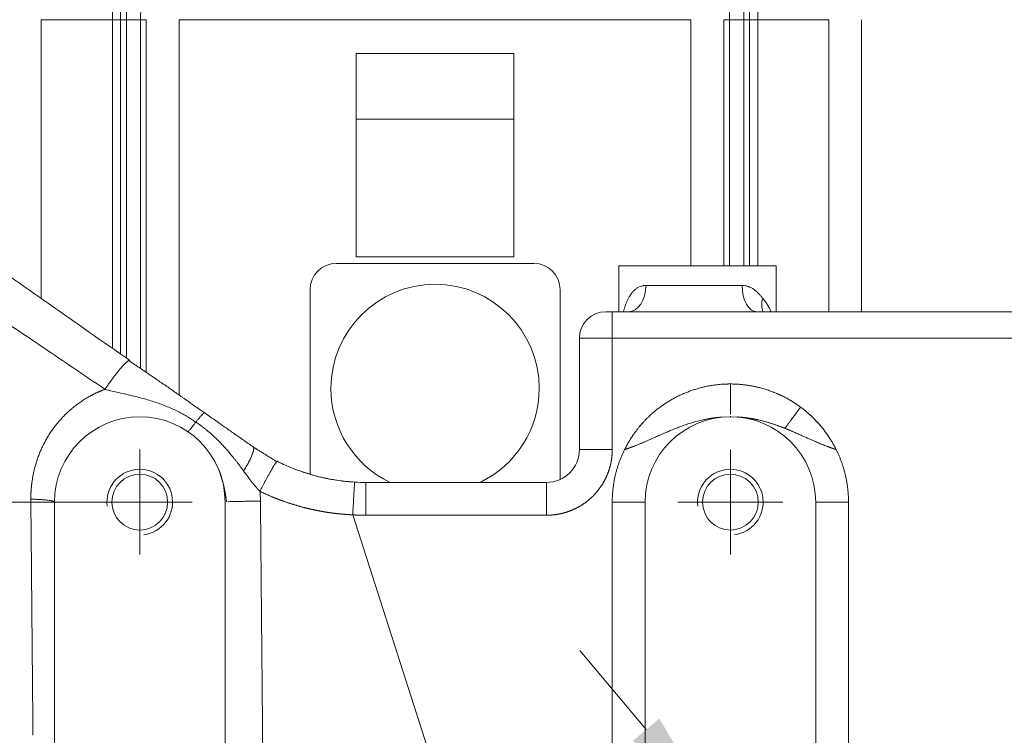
# Model space of a CAD drawing. Header units: millimetres. Extents: x -170 to 6906, y -2212 to 4257.
# Tile 11 of 256: x 778 to 928, y 1505 to 1614. Entities that reach past the tile are written whole.
import ezdxf

# ---------------------------------------------------------------- set-up
doc = ezdxf.new("R2010")
doc.units = ezdxf.units.MM
doc.linetypes.add('CENTER2', pattern=[28.575, 19.05, -3.175, 3.175, -3.175])
for name, color, linetype, lineweight in [('1轮廓实线层', 7, 'Continuous', 18), ('2细线层', 4, 'Continuous', 13), ('3中心线层', 1, 'CENTER2', 13), ('7标注层', 4, 'Continuous', 13)]:
    doc.layers.add(name, color=color, linetype=linetype, lineweight=lineweight)

msp = doc.modelspace()

# ---------------------------------------------------------------- linework, layer by layer
at = {"layer": '1轮廓实线层', "color": 0}
for p, q in [((793.23, 1624.46), (793.16, 1614.46)), ((888.94, 1624.46), (889.01, 1614.46)), ((853.08, 1609.33), (829.08, 1609.33)), ((829.08, 1609.33), (829.08, 1599.33)), ((853.08, 1599.33), (853.08, 1609.33)), ((829.08, 1599.33), (853.08, 1599.33)), ((829.08, 1599.33), (829.08, 1578.33)), ((853.08, 1578.33), (853.08, 1599.33)), ((829.08, 1578.33), (853.08, 1578.33))]:
    msp.add_line(p, q, dxfattribs=at)
at = {"layer": '1轮廓实线层', "color": 7}
for p, q in [((793.16, 1614.46), (793.16, 1563.51)), ((889.01, 1614.46), (889.01, 1576.96)), ((826.03, 1577.33), (856.13, 1577.33)), ((869.08, 1576.96), (869.08, 1569.96)), ((869.08, 1576.96), (893.08, 1576.96)), ((893.08, 1569.96), (893.08, 1576.96)), ((873.18, 1573.96), (887.86, 1573.96)), ((822.03, 1573.33), (822.03, 1545.22)), ((860.13, 1573.33), (860.13, 1544.4)), ((867.08, 1569.96), (868.08, 1569.96)), ((979.4, 1569.96), (868.08, 1569.96)), ((868.08, 1569.96), (979.4, 1569.96)), ((868.08, 1565.96), (868.08, 1569.96)), ((797.08, 1568.81), (797.08, 1560.71)), ((863.08, 1548.96), (863.08, 1565.96)), ((863.08, 1565.96), (868.08, 1565.96)), ((863.08, 1565.96), (863.08, 1548.96)), ((979.4, 1565.96), (868.08, 1565.96)), ((868.08, 1565.96), (868.08, 1548.96)), ((863.08, 1548.96), (868.08, 1548.96)), ((858.08, 1543.96), (830.54, 1543.96)), ((830.54, 1538.96), (830.54, 1543.96)), ((858.08, 1543.96), (830.54, 1543.96)), ((858.08, 1538.96), (858.08, 1543.96)), ((783.08, 1490.96), (783.08, 1540.96)), ((809.08, 1490.96), (809.08, 1540.96)), ((873.08, 1540.96), (868.08, 1540.96)), ((868.08, 1490.96), (868.08, 1540.96)), ((873.08, 1490.96), (873.08, 1540.96)), ((873.08, 1490.96), (873.08, 1540.96)), ((899.08, 1540.96), (904.08, 1540.96)), ((899.08, 1540.96), (899.08, 1490.96)), ((904.08, 1540.96), (904.08, 1490.96)), ((828.53, 1539.02), (841.08, 1499.96)), ((858.08, 1538.96), (830.54, 1538.96))]:
    msp.add_line(p, q, dxfattribs=at)
for centre in [(796.08, 1540.96), (886.08, 1540.96)]:
    msp.add_circle(centre, 4.25, dxfattribs=at)
for centre, radius, start, end in [((826.03, 1573.33), 4, 90, 180), ((856.13, 1573.33), 4, 360, 90), ((841.08, 1558.28), 15.87, 0, 180), ((867.08, 1565.96), 4, 90, 180), ((886.08, 1540.96), 18, 89.7616, 90.0002), ((841.08, 1558.28), 15.87, 180, 244.4316), ((841.08, 1558.28), 15.87, 295.5684, 0), ((886.08, 1540.96), 18, 26.3874, 53.5258), ((796.08, 1540.96), 13, 0, 180), ((886.08, 1540.96), 13, 0, 180), ((858.08, 1548.96), 5, 270, 0), ((858.08, 1548.96), 5, 270, 0), ((830.54, 1573.96), 30, 266.7024, 270), ((830.54, 1573.96), 30, 266.7024, 270)]:
    msp.add_arc(centre, radius, start, end, dxfattribs=at)
for centre, major_axis, ratio, start_param, end_param in [((870.55, 1573.96), (0, -4), 0.658645, 0, 1.570796), ((890.12, 1573.96), (0, -4), 0.56504, 4.712389, 6.283185), ((894.31, 1572.02), (2.61, 3.03), 0.743697, 2.141697, 2.749525)]:
    msp.add_ellipse(centre, major_axis=major_axis, ratio=ratio, start_param=start_param, end_param=end_param, dxfattribs=at)
for points, degree, knots in [([(794.56, 1562.54), (790.47, 1565.4), (786.39, 1568.26), (778.26, 1573.95), (774.2, 1576.79), (766.13, 1582.44), (762.1, 1585.26), (754.1, 1590.87), (750.12, 1593.66), (742.2, 1599.2), (738.26, 1601.95), (730.45, 1607.42), (726.58, 1610.14), (718.9, 1615.51), (715.09, 1618.18), (707.56, 1623.45), (703.84, 1626.06), (696.5, 1631.2), (692.88, 1633.73), (687.54, 1637.47), (685.78, 1638.71), (682.28, 1641.16), (680.55, 1642.37), (677.12, 1644.77), (675.42, 1645.95), (672.07, 1648.3), (670.42, 1649.46), (667.15, 1651.75), (665.54, 1652.88), (662.36, 1655.1), (660.8, 1656.2), (657.72, 1658.35), (656.21, 1659.41), (653.25, 1661.48), (651.79, 1662.5), (648.95, 1664.49), (647.56, 1665.47), (644.85, 1667.36), (643.53, 1668.29), (640.96, 1670.08), (639.72, 1670.95), (637.32, 1672.64), (636.16, 1673.45), (633.93, 1675.01), (632.86, 1675.76), (630.82, 1677.18), (629.85, 1677.86), (628.94, 1678.5)], 3, [0, 0, 0, 0, 0.0625, 0.0625, 0.125, 0.125, 0.1875, 0.1875, 0.25, 0.25, 0.3125, 0.3125, 0.375, 0.375, 0.4375, 0.4375, 0.5, 0.5, 0.5625, 0.5625, 0.59375, 0.59375, 0.625, 0.625, 0.65625, 0.65625, 0.6875, 0.6875, 0.71875, 0.71875, 0.75, 0.75, 0.78125, 0.78125, 0.8125, 0.8125, 0.84375, 0.84375, 0.875, 0.875, 0.90625, 0.90625, 0.9375, 0.9375, 0.96875, 0.96875, 1, 1, 1, 1]), ([(790.77, 1558.15), (787.58, 1560.31), (784.48, 1562.41), (778.44, 1566.49), (775.51, 1568.48), (769.82, 1572.33), (767.06, 1574.2), (763.06, 1576.92), (761.74, 1577.81), (759.8, 1579.12), (758.84, 1579.77), (757.73, 1580.52), (757.18, 1580.9), (756.91, 1581.08), (756.77, 1581.17), (756.7, 1581.22), (756.67, 1581.24), (756.65, 1581.26), (756.64, 1581.26), (756.64, 1581.26), (756.63, 1581.27), (756.63, 1581.27), (756.63, 1581.27), (756.63, 1581.27), (753.77, 1583.21), (750.97, 1585.1), (745.49, 1588.81), (742.82, 1590.63), (737.58, 1594.17), (735.03, 1595.9), (731.29, 1598.44), (730.06, 1599.27), (728.24, 1600.51), (727.33, 1601.12), (726.29, 1601.83), (725.76, 1602.18), (725.5, 1602.36), (725.37, 1602.45), (725.31, 1602.49), (725.28, 1602.51), (725.26, 1602.52), (725.25, 1602.53), (725.25, 1602.53), (725.25, 1602.53), (725.25, 1602.53), (725.25, 1602.53), (722.77, 1604.21), (717.9, 1607.51), (713.24, 1610.67), (708.68, 1613.76), (706.45, 1615.28), (703.17, 1617.5), (701.55, 1618.6), (699.7, 1619.86), (698.78, 1620.48), (698.32, 1620.79), (698.09, 1620.95), (697.98, 1621.02), (697.93, 1621.06), (697.89, 1621.08), (697.88, 1621.09), (693.69, 1623.93), (689.68, 1626.65), (683.92, 1630.56), (682.04, 1631.83), (679.29, 1633.7), (677.93, 1634.63), (676.37, 1635.68), (675.59, 1636.21), (675.21, 1636.47), (675.02, 1636.6), (674.92, 1636.67), (674.87, 1636.7), (674.85, 1636.71), (674.84, 1636.72), (674.83, 1636.73), (674.83, 1636.73), (674.83, 1636.73), (671.4, 1639.05), (668.12, 1641.28), (663.43, 1644.46), (661.9, 1645.5), (659.67, 1647.02), (658.56, 1647.77), (657.3, 1648.63), (656.67, 1649.05), (656.36, 1649.26), (656.21, 1649.37), (656.13, 1649.42), (656.09, 1649.45), (656.07, 1649.46), (656.06, 1649.47), (656.06, 1649.47), (656.06, 1649.47), (656.05, 1649.47), (656.05, 1649.47), (653.32, 1651.33), (650.72, 1653.1), (647.01, 1655.62), (645.8, 1656.44), (644.04, 1657.63), (643.18, 1658.22), (642.19, 1658.89), (641.7, 1659.23), (641.45, 1659.39), (641.33, 1659.47), (641.27, 1659.52), (641.24, 1659.54), (641.23, 1659.55), (641.22, 1659.55), (641.21, 1659.55), (641.21, 1659.56), (641.21, 1659.56), (641.21, 1659.56), (641.21, 1659.56), (639.13, 1660.97), (635.2, 1663.64), (629.94, 1667.21), (626.88, 1669.3), (624.03, 1671.23), (622.72, 1672.12), (621.51, 1672.94)], 3, [0, 0, 0, 0, 0.03125, 0.03125, 0.0625, 0.0625, 0.09375, 0.09375, 0.109375, 0.109375, 0.117187, 0.121094, 0.123047, 0.124023, 0.124512, 0.124756, 0.124878, 0.124939, 0.124969, 0.124985, 0.124992, 0.124996, 0.124996, 0.125, 0.125, 0.15625, 0.15625, 0.1875, 0.1875, 0.21875, 0.21875, 0.234375, 0.234375, 0.242187, 0.246094, 0.248047, 0.249023, 0.249512, 0.249756, 0.249878, 0.249939, 0.249969, 0.249985, 0.249992, 0.249992, 0.25, 0.25, 0.28125, 0.3125, 0.3125, 0.34375, 0.34375, 0.359375, 0.367188, 0.371094, 0.373047, 0.374023, 0.374512, 0.374756, 0.374756, 0.375, 0.375, 0.4375, 0.4375, 0.46875, 0.46875, 0.484375, 0.492188, 0.496094, 0.498047, 0.499023, 0.499512, 0.499756, 0.499878, 0.499939, 0.499969, 0.499969, 0.5, 0.5, 0.5625, 0.5625, 0.59375, 0.59375, 0.609375, 0.617188, 0.621094, 0.623047, 0.624023, 0.624512, 0.624756, 0.624878, 0.624939, 0.624969, 0.624985, 0.624985, 0.625, 0.625, 0.6875, 0.6875, 0.71875, 0.71875, 0.734375, 0.742188, 0.746094, 0.748047, 0.749023, 0.749512, 0.749756, 0.749878, 0.749939, 0.749969, 0.749985, 0.749992, 0.749992, 0.75, 0.75, 0.8125, 0.875, 0.9375, 0.9375, 1, 1, 1, 1]), ([(869.78, 1569.96), (869.79, 1569.99), (869.8, 1570.01), (869.85, 1570.18), (869.89, 1570.33), (869.98, 1570.62), (870.03, 1570.76), (870.13, 1571.04), (870.18, 1571.18), (870.29, 1571.46), (870.35, 1571.6), (870.48, 1571.86), (870.54, 1572), (870.65, 1572.19), (870.7, 1572.28), (870.76, 1572.37), (870.79, 1572.44), (870.81, 1572.47), (870.91, 1572.62), (870.99, 1572.73), (871.16, 1572.95), (871.25, 1573.06), (871.45, 1573.25), (871.55, 1573.34), (871.71, 1573.47), (871.76, 1573.51), (871.87, 1573.58), (871.93, 1573.62), (872.11, 1573.72), (872.23, 1573.77), (872.48, 1573.87), (872.62, 1573.9), (872.79, 1573.93), (872.82, 1573.94), (872.89, 1573.95), (873, 1573.96), (873.11, 1573.96), (873.18, 1573.96)], 3, [0, 0, 0, 0, 0.012664, 0.012664, 0.088613, 0.088613, 0.164562, 0.164562, 0.240511, 0.240511, 0.31646, 0.31646, 0.392409, 0.392409, 0.430383, 0.449371, 0.449371, 0.468358, 0.468358, 0.544307, 0.544307, 0.620256, 0.620256, 0.696204, 0.696204, 0.734179, 0.734179, 0.772153, 0.772153, 0.848102, 0.848102, 0.924051, 0.924051, 0.943038, 0.943038, 0.962026, 1, 1, 1, 1]), ([(887.86, 1573.96), (888.04, 1573.96), (888.2, 1573.95), (888.53, 1573.89), (888.69, 1573.85), (888.88, 1573.79), (888.94, 1573.76), (888.99, 1573.74), (889.03, 1573.73), (889.05, 1573.72), (889.14, 1573.68), (889.21, 1573.64), (889.42, 1573.53), (889.56, 1573.44), (889.81, 1573.26), (889.94, 1573.16), (890.17, 1572.95), (890.28, 1572.84), (890.45, 1572.66), (890.5, 1572.6), (890.6, 1572.49), (890.66, 1572.43), (890.76, 1572.31), (890.81, 1572.25), (890.91, 1572.13), (890.96, 1572.07), (891.01, 1572.02)], 3, [0, 0, 0, 0, 0.125, 0.125, 0.25, 0.25, 0.28125, 0.296875, 0.296875, 0.3125, 0.3125, 0.375, 0.375, 0.5, 0.5, 0.625, 0.625, 0.75, 0.75, 0.8125, 0.8125, 0.875, 0.875, 0.9375, 0.9375, 1, 1, 1, 1]), ([(891.01, 1572.02), (891.14, 1571.86), (891.27, 1571.7), (891.51, 1571.37), (891.62, 1571.2), (891.83, 1570.86), (891.93, 1570.68), (892.11, 1570.33), (892.2, 1570.15), (892.28, 1569.96)], 3, [0, 0, 0, 0, 0.25, 0.25, 0.5, 0.5, 0.75, 0.75, 1, 1, 1, 1]), ([(790.77, 1558.15), (790.88, 1558.3), (790.98, 1558.46), (791.2, 1558.77), (791.31, 1558.93), (791.54, 1559.25), (791.65, 1559.41), (791.88, 1559.72), (792, 1559.87), (792.23, 1560.18), (792.34, 1560.32), (792.57, 1560.61), (792.68, 1560.74), (792.89, 1561.01), (792.99, 1561.13), (793.19, 1561.36), (793.28, 1561.47), (793.46, 1561.68), (793.55, 1561.77), (793.71, 1561.94), (793.79, 1562.01), (793.92, 1562.15), (793.99, 1562.21), (794.11, 1562.31), (794.16, 1562.36), (794.25, 1562.43), (794.3, 1562.46), (794.36, 1562.5), (794.39, 1562.51), (794.41, 1562.52)], 3, [0, 0, 0, 0, 0.072967, 0.072967, 0.145935, 0.145935, 0.218902, 0.218902, 0.29187, 0.29187, 0.364837, 0.364837, 0.437805, 0.437805, 0.510772, 0.510772, 0.58374, 0.58374, 0.656707, 0.656707, 0.729675, 0.729675, 0.802642, 0.802642, 0.87561, 0.87561, 0.948577, 0.948577, 1, 1, 1, 1]), ([(794.41, 1562.52), (794.42, 1562.53), (794.43, 1562.53), (794.46, 1562.55), (794.49, 1562.55), (794.53, 1562.55), (794.54, 1562.55), (794.56, 1562.54)], 3, [0, 0, 0, 0, 0.128639, 0.128639, 0.56432, 0.56432, 1, 1, 1, 1]), ([(869.96, 1548.96), (871.08, 1551.21), (873.6, 1554), (875.53, 1555.6), (877.65, 1556.92), (879.95, 1557.93), (882.35, 1558.62), (884.83, 1558.96), (886.08, 1558.96)], 2, [0, 0, 0, 0.25, 0.375, 0.5, 0.625, 0.75, 0.875, 1, 1, 1]), ([(886.08, 1558.96), (886.08, 1558.82), (886.08, 1558.67), (886.08, 1558.36), (886.08, 1558.21), (886.08, 1557.9), (886.08, 1557.74), (886.08, 1557.43), (886.08, 1557.28), (886.08, 1556.97), (886.08, 1556.82), (886.08, 1556.52), (886.08, 1556.37), (886.08, 1556.08), (886.08, 1555.95), (886.08, 1555.68), (886.08, 1555.55), (886.08, 1555.31), (886.08, 1555.19), (886.08, 1554.97), (886.08, 1554.87), (886.08, 1554.68), (886.08, 1554.6), (886.08, 1554.44), (886.08, 1554.37), (886.08, 1554.31), (886.08, 1554.31), (886.08, 1554.31)], 3, [0, 0, 0, 0, 0.083333, 0.083333, 0.166667, 0.166667, 0.25, 0.25, 0.333333, 0.333333, 0.416667, 0.416667, 0.5, 0.5, 0.583333, 0.583333, 0.666666, 0.666666, 0.75, 0.75, 0.833333, 0.833333, 0.916666, 0.916666, 1, 1, 1, 1, 1, 1]), ([(886.08, 1558.96), (887.51, 1558.96), (888.93, 1558.73), (890.34, 1558.5), (893.08, 1557.6), (894.35, 1556.95), (895.64, 1556.29), (896.78, 1555.44)], 2, [0, 0, 0, 0.25, 0.25, 0.5, 0.75, 0.75, 1, 1, 1]), ([(779.48, 1541.41), (779.48, 1541.44), (779.48, 1541.48), (779.48, 1541.55), (779.48, 1541.62), (779.48, 1541.69), (779.48, 1541.76), (779.48, 1541.83), (779.48, 1541.89), (779.49, 1541.96), (779.49, 1542.03), (779.49, 1542.1), (779.49, 1542.17), (779.49, 1542.24), (779.5, 1542.31), (779.5, 1542.38), (779.5, 1542.45), (779.51, 1542.51), (779.51, 1542.58), (779.51, 1542.65), (779.52, 1542.72), (779.52, 1542.79), (779.53, 1542.86), (779.53, 1542.93), (779.54, 1543), (779.54, 1543.07), (779.55, 1543.14), (779.56, 1543.21), (779.56, 1543.28), (779.57, 1543.34), (779.58, 1543.41), (779.58, 1543.48), (779.59, 1543.55), (779.6, 1543.62), (779.61, 1543.69), (779.61, 1543.76), (779.65, 1544.02), (779.71, 1544.48), (779.83, 1545.13), (779.97, 1545.77), (780.14, 1546.42), (780.33, 1547.08), (780.55, 1547.74), (780.8, 1548.4), (781.09, 1549.06), (781.4, 1549.72), (781.75, 1550.38), (782.13, 1551.03), (782.47, 1551.56), (782.76, 1551.97), (782.98, 1552.29), (783.21, 1552.59), (783.45, 1552.89), (783.7, 1553.19), (783.95, 1553.48), (784.27, 1553.83), (784.67, 1554.24), (785.16, 1554.71), (785.66, 1555.15), (786.19, 1555.58), (786.74, 1556), (787.32, 1556.4), (787.91, 1556.78), (788.36, 1557.03), (788.64, 1557.18), (788.76, 1557.24), (788.87, 1557.31), (788.99, 1557.36), (789.1, 1557.42), (789.22, 1557.48), (789.34, 1557.54), (789.45, 1557.59), (789.57, 1557.65), (789.69, 1557.7), (789.81, 1557.76), (789.93, 1557.81), (790.05, 1557.86), (790.17, 1557.91), (790.29, 1557.96), (790.41, 1558.01), (790.53, 1558.05), (790.65, 1558.1), (790.73, 1558.13), (790.77, 1558.15)], 3, [0, 0, 0, 0, 0.003153, 0.006308, 0.009464, 0.012621, 0.015779, 0.018939, 0.022101, 0.025263, 0.028428, 0.031594, 0.034761, 0.03793, 0.041101, 0.044274, 0.047449, 0.050625, 0.053803, 0.056984, 0.060166, 0.063351, 0.066537, 0.069726, 0.072917, 0.07611, 0.079306, 0.082504, 0.085704, 0.088907, 0.092112, 0.09532, 0.098531, 0.101744, 0.10496, 0.108179, 0.1114, 0.141674, 0.171934, 0.20222, 0.23257, 0.265155, 0.297681, 0.330199, 0.362755, 0.397622, 0.432483, 0.467396, 0.502423, 0.52032, 0.538211, 0.556106, 0.574013, 0.59194, 0.609896, 0.62789, 0.659233, 0.690564, 0.721928, 0.753368, 0.786258, 0.819081, 0.851889, 0.884735, 0.890827, 0.896915, 0.902998, 0.909077, 0.915152, 0.921224, 0.927292, 0.933358, 0.939422, 0.945483, 0.951543, 0.957601, 0.963658, 0.969715, 0.975771, 0.981828, 0.987884, 0.993942, 1, 1, 1, 1]), ([(790.77, 1558.15), (790.78, 1558.14), (791.14, 1558.05), (791.92, 1557.86), (793.23, 1557.56), (794.77, 1557.21), (796.54, 1556.78), (798.41, 1556.22), (800.22, 1555.56), (801.89, 1554.8), (803.34, 1554.01), (804.23, 1553.44), (804.63, 1553.16)], 3, [0, 0, 0, 0, 0.001421, 0.096969, 0.203682, 0.324216, 0.458338, 0.591278, 0.712318, 0.820021, 0.91726, 1, 1, 1, 1]), ([(805.96, 1554.55), (805.95, 1554.56), (805.92, 1554.58), (805.87, 1554.62), (805.82, 1554.65), (805.78, 1554.68), (805.73, 1554.71), (805.68, 1554.75), (805.64, 1554.78), (805.59, 1554.81), (805.55, 1554.84), (805.5, 1554.88), (805.45, 1554.91), (805.41, 1554.94), (805.36, 1554.97), (805.32, 1555), (805.27, 1555.04), (805.22, 1555.07), (805.18, 1555.1), (805.13, 1555.13), (805.09, 1555.16), (805.04, 1555.2), (804.99, 1555.23), (804.87, 1555.31), (804.67, 1555.45), (804.39, 1555.65), (804.11, 1555.85), (803.81, 1556.06), (803.5, 1556.28), (803.17, 1556.51), (802.83, 1556.75), (802.44, 1557.02), (801.99, 1557.33), (801.57, 1557.63), (801.3, 1557.81), (801.21, 1557.88)], 3, [0, 0, 0, 0, 0.009383, 0.018761, 0.028137, 0.037509, 0.046878, 0.056245, 0.065608, 0.074969, 0.084328, 0.093685, 0.10304, 0.112394, 0.121746, 0.131097, 0.140447, 0.149796, 0.159145, 0.168494, 0.177844, 0.187194, 0.196545, 0.205896, 0.261643, 0.319271, 0.378843, 0.440455, 0.506366, 0.575667, 0.648463, 0.724885, 0.825894, 0.937649, 1, 1, 1, 1]), ([(813.34, 1549.39), (812.85, 1549.73), (811.86, 1550.42), (810.44, 1551.42), (809.1, 1552.36), (807.91, 1553.19), (806.88, 1553.91), (806.25, 1554.35), (805.96, 1554.55)], 3, [0, 0, 0, 0, 0.182156, 0.382611, 0.566221, 0.730952, 0.877372, 1, 1, 1, 1]), ([(896.78, 1555.44), (896.67, 1555.29), (896.56, 1555.13), (896.33, 1554.83), (896.22, 1554.67), (895.99, 1554.36), (895.88, 1554.21), (895.66, 1553.91), (895.55, 1553.77), (895.34, 1553.48), (895.24, 1553.34), (895.04, 1553.08), (894.95, 1552.95), (894.77, 1552.71), (894.69, 1552.6), (894.53, 1552.39), (894.46, 1552.29), (894.39, 1552.2)], 3, [0, 0, 0, 0, 0.125, 0.125, 0.25, 0.25, 0.375, 0.375, 0.5, 0.5, 0.625, 0.625, 0.75, 0.75, 0.875, 0.875, 1, 1, 1, 1]), ([(804.63, 1553.16), (804.54, 1553.04), (804.45, 1552.92), (804.28, 1552.7), (804.2, 1552.6), (804.05, 1552.41), (803.98, 1552.32), (803.85, 1552.17), (803.79, 1552.1), (803.68, 1551.98), (803.63, 1551.93), (803.55, 1551.84), (803.51, 1551.81), (803.45, 1551.76), (803.43, 1551.74), (803.39, 1551.72), (803.38, 1551.72), (803.37, 1551.73)], 3, [0, 0, 0, 0, 0.125, 0.125, 0.25, 0.25, 0.375, 0.375, 0.5, 0.5, 0.625, 0.625, 0.75, 0.75, 0.875, 0.875, 1, 1, 1, 1]), ([(804.63, 1553.16), (804.65, 1553.15), (804.69, 1553.13), (804.74, 1553.09), (804.8, 1553.05), (804.85, 1553.01), (804.91, 1552.97), (804.96, 1552.93), (805.02, 1552.89), (805.07, 1552.86), (805.13, 1552.82), (805.18, 1552.78), (805.23, 1552.74), (805.29, 1552.7), (805.34, 1552.66), (805.4, 1552.62), (805.45, 1552.58), (805.51, 1552.53), (805.56, 1552.49), (805.61, 1552.45), (805.67, 1552.41), (805.72, 1552.37), (805.78, 1552.33), (805.83, 1552.29), (805.88, 1552.24), (805.94, 1552.2), (805.99, 1552.16), (806.04, 1552.12), (806.1, 1552.07), (806.15, 1552.03), (806.2, 1551.99), (806.26, 1551.94), (806.31, 1551.9), (806.36, 1551.85), (806.42, 1551.81), (806.47, 1551.77), (806.65, 1551.62), (806.96, 1551.35), (807.39, 1550.96), (807.82, 1550.55), (808.27, 1550.11), (808.73, 1549.62), (809.22, 1549.09), (809.71, 1548.52), (810.08, 1548.08), (810.32, 1547.78), (810.43, 1547.64), (810.55, 1547.49), (810.67, 1547.34), (810.8, 1547.18), (810.92, 1547.02), (811.05, 1546.85), (811.19, 1546.67), (811.32, 1546.49), (811.46, 1546.3), (811.61, 1546.11), (811.75, 1545.91), (811.85, 1545.78), (811.9, 1545.71)], 3, [0, 0, 0, 0, 0.006352, 0.012714, 0.019085, 0.025465, 0.031853, 0.03825, 0.044656, 0.05107, 0.057492, 0.063922, 0.070361, 0.076806, 0.08326, 0.08972, 0.096188, 0.102662, 0.109144, 0.115631, 0.122125, 0.128626, 0.135132, 0.141643, 0.14816, 0.154683, 0.161212, 0.167745, 0.174284, 0.180828, 0.187377, 0.193931, 0.20049, 0.207054, 0.213622, 0.220195, 0.226772, 0.280694, 0.336202, 0.39319, 0.451549, 0.516456, 0.585359, 0.657939, 0.733849, 0.75048, 0.767805, 0.78581, 0.804481, 0.823805, 0.843767, 0.864352, 0.885544, 0.907325, 0.929678, 0.952586, 0.976032, 1, 1, 1, 1]), ([(884.77, 1553.92), (884.71, 1553.91), (884.42, 1553.89), (883.93, 1553.84), (883.31, 1553.76), (882.73, 1553.67), (882.21, 1553.57), (881.58, 1553.43), (880.84, 1553.25), (880.01, 1553), (879.25, 1552.75), (878.54, 1552.5), (877.87, 1552.24), (877.23, 1551.98), (876.58, 1551.7), (875.89, 1551.41), (875.19, 1551.09), (874.58, 1550.82), (874.06, 1550.59), (873.62, 1550.39), (873.19, 1550.21), (872.84, 1550.06), (872.57, 1549.95), (872.38, 1549.87), (872.19, 1549.79), (872, 1549.71), (871.81, 1549.64), (871.63, 1549.56), (871.44, 1549.49), (871.3, 1549.44), (871.2, 1549.4), (871.16, 1549.39), (871.11, 1549.37), (871.06, 1549.35), (871.02, 1549.33), (870.97, 1549.32), (870.92, 1549.3), (870.88, 1549.28), (870.83, 1549.27), (870.79, 1549.25), (870.74, 1549.23), (870.69, 1549.22), (870.65, 1549.2), (870.6, 1549.18), (870.56, 1549.17), (870.52, 1549.15), (870.47, 1549.14), (870.43, 1549.12), (870.38, 1549.11), (870.34, 1549.09), (870.3, 1549.08), (870.25, 1549.06), (870.21, 1549.05), (870.17, 1549.03), (870.13, 1549.02), (870.08, 1549), (870.04, 1548.99), (870, 1548.98), (869.97, 1548.97), (869.96, 1548.96)], 3, [0, 0, 0, 0, 0.012252, 0.055641, 0.096049, 0.13348, 0.167928, 0.199381, 0.25845, 0.314285, 0.366884, 0.414665, 0.460739, 0.505104, 0.547751, 0.598908, 0.648326, 0.695997, 0.726628, 0.756754, 0.786376, 0.815491, 0.82836, 0.841148, 0.853853, 0.866476, 0.879017, 0.891475, 0.903851, 0.916145, 0.919268, 0.922376, 0.925467, 0.928542, 0.9316, 0.934642, 0.937668, 0.940677, 0.94367, 0.946646, 0.949606, 0.952548, 0.955475, 0.958384, 0.961277, 0.964153, 0.967012, 0.969854, 0.97268, 0.975488, 0.97828, 0.981055, 0.983812, 0.986553, 0.989276, 0.991983, 0.994672, 0.997345, 1, 1, 1, 1]), ([(886.08, 1554.04), (886.08, 1554.01), (886.08, 1554), (886.08, 1553.97), (886.08, 1553.96), (886.08, 1553.96)], 3, [0, 0, 0, 0, 0.470124, 0.470124, 1, 1, 1, 1]), ([(894.39, 1552.2), (894.33, 1552.22), (894.21, 1552.27), (894.03, 1552.34), (893.85, 1552.41), (893.67, 1552.48), (893.48, 1552.55), (893.29, 1552.62), (893.1, 1552.69), (892.9, 1552.75), (892.71, 1552.82), (892.51, 1552.89), (892.22, 1552.98), (891.82, 1553.1), (891.32, 1553.25), (890.78, 1553.38), (890.41, 1553.47), (890.19, 1553.52), (890.15, 1553.53), (890.1, 1553.54), (890.06, 1553.55), (890.02, 1553.55), (889.97, 1553.56), (889.93, 1553.57), (889.88, 1553.58), (889.84, 1553.59), (889.79, 1553.6), (889.75, 1553.61), (889.7, 1553.62), (889.66, 1553.63), (889.61, 1553.63), (889.56, 1553.64), (889.51, 1553.65), (889.47, 1553.66), (889.42, 1553.67), (889.37, 1553.68), (889.32, 1553.69), (889.27, 1553.69), (889.22, 1553.7), (889.17, 1553.71), (889.12, 1553.72), (889.07, 1553.73), (889.02, 1553.73), (888.97, 1553.74), (888.92, 1553.75), (888.86, 1553.76), (888.81, 1553.77), (888.76, 1553.77), (888.71, 1553.78), (888.65, 1553.79), (888.6, 1553.8), (888.54, 1553.8), (888.49, 1553.81), (888.43, 1553.82), (888.38, 1553.82), (888.32, 1553.83), (888.27, 1553.84), (888.21, 1553.84), (888.15, 1553.85), (888.1, 1553.86), (888.04, 1553.86), (887.98, 1553.87), (887.92, 1553.87), (887.87, 1553.88), (887.81, 1553.88), (887.75, 1553.89), (887.69, 1553.89), (887.63, 1553.9), (887.57, 1553.9), (887.51, 1553.91), (887.45, 1553.91), (887.38, 1553.92), (887.32, 1553.92), (887.26, 1553.93), (887.2, 1553.93), (887.15, 1553.93), (887.12, 1553.93), (887.11, 1553.94)], 3, [0, 0, 0, 0, 0.025351, 0.050991, 0.07692, 0.103137, 0.129643, 0.156436, 0.183517, 0.210887, 0.238545, 0.266492, 0.294728, 0.361163, 0.430919, 0.503982, 0.580346, 0.586094, 0.591887, 0.597724, 0.603607, 0.609535, 0.615507, 0.621525, 0.627588, 0.633695, 0.639848, 0.646045, 0.652288, 0.658575, 0.664907, 0.671284, 0.677706, 0.684172, 0.690683, 0.69724, 0.703841, 0.710486, 0.717177, 0.723912, 0.730692, 0.737517, 0.744386, 0.751301, 0.75826, 0.765264, 0.772312, 0.779406, 0.786544, 0.793726, 0.800954, 0.808226, 0.815543, 0.822905, 0.830312, 0.837763, 0.845259, 0.852801, 0.860386, 0.868017, 0.875693, 0.883413, 0.891179, 0.898989, 0.906844, 0.914744, 0.922689, 0.93068, 0.938715, 0.946795, 0.954921, 0.963091, 0.971307, 0.979568, 0.987874, 0.996225, 1, 1, 1, 1]), ([(894.39, 1552.2), (894.45, 1552.18), (894.56, 1552.13), (894.73, 1552.07), (894.89, 1552), (895.05, 1551.93), (895.2, 1551.87), (895.35, 1551.8), (895.5, 1551.74), (895.64, 1551.68), (895.84, 1551.6), (896.09, 1551.49), (896.4, 1551.35), (896.7, 1551.21), (897.08, 1551.05), (897.53, 1550.85), (898.04, 1550.61), (898.55, 1550.39), (899, 1550.2), (899.4, 1550.03), (899.74, 1549.88), (900.08, 1549.75), (900.42, 1549.61), (900.66, 1549.52), (900.81, 1549.46), (900.86, 1549.44), (900.91, 1549.42), (900.96, 1549.41), (901.01, 1549.39), (901.05, 1549.37), (901.1, 1549.35), (901.15, 1549.33), (901.2, 1549.31), (901.25, 1549.3), (901.3, 1549.28), (901.34, 1549.26), (901.39, 1549.24), (901.44, 1549.23), (901.49, 1549.21), (901.53, 1549.19), (901.58, 1549.18), (901.63, 1549.16), (901.67, 1549.14), (901.72, 1549.13), (901.76, 1549.11), (901.81, 1549.1), (901.85, 1549.08), (901.9, 1549.07), (901.94, 1549.05), (901.99, 1549.04), (902.03, 1549.02), (902.08, 1549.01), (902.12, 1548.99), (902.16, 1548.98), (902.19, 1548.97), (902.21, 1548.96)], 3, [0, 0, 0, 0, 0.022188, 0.043887, 0.065091, 0.085797, 0.106001, 0.125702, 0.144896, 0.163583, 0.181759, 0.222725, 0.263142, 0.303005, 0.342304, 0.411938, 0.479563, 0.545113, 0.60854, 0.65297, 0.696684, 0.739671, 0.7819, 0.823346, 0.829508, 0.83564, 0.841741, 0.847812, 0.853852, 0.859861, 0.86584, 0.871787, 0.877704, 0.883589, 0.889443, 0.895266, 0.901058, 0.906819, 0.912548, 0.918246, 0.923912, 0.929548, 0.935152, 0.940726, 0.946268, 0.95178, 0.957261, 0.962712, 0.968131, 0.97352, 0.978877, 0.984204, 0.989501, 0.994766, 1, 1, 1, 1]), ([(816.94, 1547.13), (816.94, 1547.13), (816.94, 1547.13), (816.92, 1547.1), (816.89, 1547.07), (816.83, 1546.99), (816.8, 1546.95), (816.73, 1546.84), (816.68, 1546.78), (816.59, 1546.64), (816.55, 1546.56), (816.44, 1546.39), (816.38, 1546.3), (816.27, 1546.1), (816.2, 1545.99), (816.07, 1545.76), (816.01, 1545.64), (815.87, 1545.39), (815.8, 1545.27), (815.65, 1545), (815.58, 1544.86), (815.43, 1544.58), (815.35, 1544.44), (815.2, 1544.15), (815.12, 1544.01), (814.97, 1543.72), (814.9, 1543.58), (814.75, 1543.29), (814.68, 1543.15), (814.53, 1542.87), (814.47, 1542.73), (814.4, 1542.59)], 3, [0, 0, 0, 0, 0.002069, 0.002069, 0.07335, 0.07335, 0.14463, 0.14463, 0.215911, 0.215911, 0.287192, 0.287192, 0.358473, 0.358473, 0.429754, 0.429754, 0.501034, 0.501034, 0.572315, 0.572315, 0.643596, 0.643596, 0.714877, 0.714877, 0.786158, 0.786158, 0.857438, 0.857438, 0.928719, 0.928719, 1, 1, 1, 1]), ([(817.03, 1547.18), (817.02, 1547.18), (817.01, 1547.18), (816.98, 1547.16), (816.96, 1547.15), (816.94, 1547.13)], 3, [0, 0, 0, 0, 0.507362, 0.507362, 1, 1, 1, 1]), ([(817.03, 1547.18), (817.66, 1546.86), (818.31, 1546.56), (819.76, 1545.96), (820.56, 1545.66), (823.01, 1544.87), (824.67, 1544.49), (827.17, 1544.14), (827.99, 1544.06), (828.82, 1544.01)], 3, [0, 0, 0, 0, 0.17473, 0.17473, 0.382318, 0.382318, 0.797494, 0.797494, 1, 1, 1, 1]), ([(828.82, 1544.01), (828.09, 1544.05), (826.63, 1544.19), (824.46, 1544.56), (822.35, 1545.08), (820.32, 1545.73), (818.56, 1546.44), (817.48, 1546.95), (817.03, 1547.18)], 3, [0, 0, 0, 0, 0.176991, 0.35888, 0.53595, 0.708675, 0.877594, 1, 1, 1, 1]), ([(867.92, 1547.14), (867.74, 1546.19), (867.38, 1545.28), (867.01, 1544.34), (866.45, 1543.49)], 2, [0.125, 0.125, 0.125, 0.25, 0.25, 0.375, 0.375, 0.375]), ([(811.9, 1545.71), (812.11, 1545.41), (812.33, 1545.12), (812.75, 1544.56), (812.96, 1544.28), (813.37, 1543.76), (813.58, 1543.51), (813.88, 1543.15), (813.99, 1543.04), (814.19, 1542.81), (814.29, 1542.7), (814.4, 1542.59)], 3, [0, 0, 0, 0, 0.25, 0.25, 0.5, 0.5, 0.75, 0.75, 0.875, 0.875, 1, 1, 1, 1]), ([(828.82, 1544.01), (828.82, 1544.01), (828.82, 1543.98), (828.81, 1543.85), (828.8, 1543.76), (828.79, 1543.51), (828.78, 1543.35), (828.76, 1542.99), (828.75, 1542.78), (828.72, 1542.32), (828.7, 1542.07), (828.67, 1541.52), (828.66, 1541.23), (828.62, 1540.63), (828.6, 1540.32), (828.57, 1539.67), (828.55, 1539.35), (828.53, 1539.02)], 3, [0, 0, 0, 0, 0.124152, 0.124152, 0.249273, 0.249273, 0.374394, 0.374394, 0.499515, 0.499515, 0.624637, 0.624637, 0.749758, 0.749758, 0.874879, 0.874879, 1, 1, 1, 1]), ([(828.53, 1539.02), (828.5, 1539.02), (828.44, 1539.03), (828.35, 1539.03), (828.26, 1539.03), (828.17, 1539.04), (828.08, 1539.04), (827.99, 1539.05), (827.9, 1539.06), (827.81, 1539.06), (827.72, 1539.07), (827.63, 1539.07), (827.54, 1539.08), (827.45, 1539.09), (827.36, 1539.09), (827.27, 1539.1), (827.18, 1539.11), (827.09, 1539.12), (827, 1539.12), (826.91, 1539.13), (826.82, 1539.14), (826.73, 1539.15), (826.64, 1539.16), (826.56, 1539.17), (826.47, 1539.18), (826.38, 1539.18), (826.29, 1539.19), (826.2, 1539.2), (826.11, 1539.21), (826.02, 1539.22), (825.93, 1539.23), (825.84, 1539.24), (825.75, 1539.26), (825.66, 1539.27), (825.58, 1539.28), (825.49, 1539.29), (825.4, 1539.3), (825.31, 1539.31), (825.22, 1539.33), (825.13, 1539.34), (825.04, 1539.35), (824.95, 1539.36), (824.87, 1539.38), (824.78, 1539.39), (824.69, 1539.4), (824.6, 1539.42), (824.51, 1539.43), (824.42, 1539.44), (824.33, 1539.46), (824.25, 1539.47), (824.16, 1539.49), (824.07, 1539.5), (823.98, 1539.52), (823.89, 1539.53), (823.81, 1539.55), (823.72, 1539.56), (823.63, 1539.58), (823.54, 1539.6), (823.45, 1539.61), (823.37, 1539.63), (823.28, 1539.65), (823.19, 1539.66), (823.1, 1539.68), (823.01, 1539.7), (822.93, 1539.72), (822.84, 1539.73), (822.75, 1539.75), (822.66, 1539.77), (822.58, 1539.79), (822.49, 1539.81), (822.4, 1539.83), (822.31, 1539.85), (822.23, 1539.87), (822.14, 1539.89), (822.05, 1539.91), (821.96, 1539.93), (821.88, 1539.95), (821.79, 1539.97), (821.7, 1539.99), (821.61, 1540.01), (821.53, 1540.03), (821.44, 1540.05), (821.35, 1540.07), (821.27, 1540.1), (821.18, 1540.12), (821.09, 1540.14), (820.98, 1540.17), (820.83, 1540.21), (820.66, 1540.25), (820.49, 1540.3), (820.32, 1540.35), (820.15, 1540.4), (819.98, 1540.45), (819.81, 1540.5), (819.64, 1540.55), (819.47, 1540.6), (819.31, 1540.65), (819.14, 1540.7), (818.97, 1540.76), (818.8, 1540.81), (818.63, 1540.87), (818.47, 1540.92), (818.3, 1540.98), (818.13, 1541.04), (817.97, 1541.1), (817.8, 1541.16), (817.64, 1541.22), (817.47, 1541.28), (817.31, 1541.34), (817.14, 1541.4), (816.98, 1541.47), (816.81, 1541.53), (816.65, 1541.6), (816.49, 1541.66), (816.33, 1541.73), (816.16, 1541.8), (816, 1541.87), (815.84, 1541.94), (815.68, 1542.01), (815.52, 1542.08), (815.36, 1542.15), (815.2, 1542.22), (815.03, 1542.29), (814.88, 1542.37), (814.72, 1542.44), (814.56, 1542.52), (814.45, 1542.57), (814.4, 1542.59)], 3, [0, 0, 0, 0, 0.006143, 0.012285, 0.018425, 0.024563, 0.030699, 0.036834, 0.042967, 0.049098, 0.055228, 0.061356, 0.067482, 0.073607, 0.079731, 0.085853, 0.091974, 0.098094, 0.104212, 0.110329, 0.116445, 0.12256, 0.128673, 0.134785, 0.140897, 0.147007, 0.153116, 0.159224, 0.165332, 0.171438, 0.177544, 0.183648, 0.189752, 0.195856, 0.201958, 0.20806, 0.214161, 0.220261, 0.226361, 0.232461, 0.23856, 0.244658, 0.250756, 0.256854, 0.262951, 0.269048, 0.275145, 0.281242, 0.287338, 0.293434, 0.29953, 0.305626, 0.311722, 0.317817, 0.323913, 0.330009, 0.336105, 0.342201, 0.348298, 0.354394, 0.360491, 0.366588, 0.372685, 0.378783, 0.384881, 0.390979, 0.397078, 0.403177, 0.409277, 0.415378, 0.421479, 0.427581, 0.433683, 0.439786, 0.44589, 0.451995, 0.4581, 0.464207, 0.470314, 0.476422, 0.482531, 0.488641, 0.494752, 0.500865, 0.506978, 0.513092, 0.519208, 0.531293, 0.543371, 0.555442, 0.567507, 0.579566, 0.591619, 0.603667, 0.615709, 0.627747, 0.639779, 0.651807, 0.663832, 0.675852, 0.687869, 0.699882, 0.711893, 0.7239, 0.735906, 0.747909, 0.759911, 0.771911, 0.78391, 0.795907, 0.807904, 0.819901, 0.831898, 0.843894, 0.855892, 0.86789, 0.879889, 0.891889, 0.903891, 0.915895, 0.927901, 0.93991, 0.951921, 0.963936, 0.975953, 0.987975, 1, 1, 1, 1]), ([(814.4, 1542.59), (814.4, 1542.57), (814.4, 1542.53), (814.41, 1542.46), (814.42, 1542.39), (814.42, 1542.32), (814.43, 1542.25), (814.43, 1542.18), (814.43, 1542.12), (814.44, 1542.05), (814.44, 1541.98), (814.45, 1541.91), (814.45, 1541.84), (814.45, 1541.77), (814.46, 1541.71), (814.46, 1541.64), (814.46, 1541.57), (814.46, 1541.5), (814.47, 1541.43), (814.47, 1541.36), (814.47, 1541.29), (814.47, 1541.23), (814.47, 1541.16), (814.47, 1541.11), (814.47, 1541.09)], 3, [0, 0, 0, 0, 0.045472, 0.090938, 0.136398, 0.181854, 0.227307, 0.272755, 0.318201, 0.363645, 0.409088, 0.45453, 0.499971, 0.545413, 0.590856, 0.636301, 0.681748, 0.727199, 0.772653, 0.818111, 0.863574, 0.909043, 0.954518, 1, 1, 1, 1]), ([(779.8, 1505.43), (779.8, 1505.63), (779.8, 1506.02), (779.79, 1506.61), (779.79, 1507.21), (779.78, 1507.8), (779.78, 1508.4), (779.77, 1509), (779.77, 1509.6), (779.76, 1510.2), (779.76, 1510.8), (779.75, 1511.4), (779.74, 1512), (779.74, 1512.6), (779.73, 1513.21), (779.73, 1513.81), (779.72, 1514.42), (779.72, 1515.02), (779.71, 1515.63), (779.71, 1516.24), (779.7, 1516.85), (779.7, 1517.46), (779.69, 1518.07), (779.69, 1518.69), (779.68, 1519.3), (779.67, 1519.92), (779.67, 1520.53), (779.66, 1521.15), (779.66, 1521.77), (779.65, 1522.39), (779.65, 1523.01), (779.64, 1523.63), (779.64, 1524.25), (779.63, 1524.87), (779.62, 1525.5), (779.62, 1526.12), (779.61, 1526.75), (779.61, 1527.37), (779.6, 1528), (779.6, 1528.63), (779.59, 1529.26), (779.58, 1529.89), (779.58, 1530.52), (779.57, 1531.16), (779.57, 1531.79), (779.56, 1532.42), (779.56, 1533.06), (779.55, 1533.7), (779.55, 1534.33), (779.54, 1534.97), (779.53, 1535.61), (779.53, 1536.25), (779.52, 1536.89), (779.52, 1537.54), (779.51, 1538.18), (779.5, 1538.82), (779.5, 1539.47), (779.49, 1540.12), (779.49, 1540.76), (779.48, 1541.2), (779.48, 1541.41)], 3, [0, 0, 0, 0, 0.016482, 0.032991, 0.049526, 0.066088, 0.082676, 0.099292, 0.115934, 0.132602, 0.149297, 0.166019, 0.182767, 0.199542, 0.216344, 0.233173, 0.250028, 0.266909, 0.283817, 0.300752, 0.317714, 0.334702, 0.351717, 0.368759, 0.385827, 0.402921, 0.420043, 0.437191, 0.454366, 0.471567, 0.488795, 0.50605, 0.523331, 0.540639, 0.557974, 0.575335, 0.592723, 0.610137, 0.627578, 0.645046, 0.662541, 0.680062, 0.69761, 0.715184, 0.732785, 0.750413, 0.768067, 0.785748, 0.803456, 0.82119, 0.838951, 0.856739, 0.874553, 0.892394, 0.910262, 0.928156, 0.946077, 0.964025, 0.981999, 1, 1, 1, 1]), ([(783.08, 1540.96), (783.08, 1540.99), (783.07, 1541.01), (782.99, 1541.06), (782.94, 1541.08), (782.82, 1541.11), (782.77, 1541.13), (782.67, 1541.15), (782.62, 1541.16), (782.5, 1541.18), (782.43, 1541.19), (782.29, 1541.22), (782.21, 1541.23), (782.05, 1541.25), (781.96, 1541.26), (781.78, 1541.28), (781.68, 1541.29), (781.48, 1541.31), (781.38, 1541.32), (781.16, 1541.33), (781.05, 1541.34), (780.83, 1541.35), (780.71, 1541.36), (780.47, 1541.37), (780.35, 1541.38), (780.11, 1541.39), (779.98, 1541.4), (779.73, 1541.4), (779.61, 1541.41), (779.48, 1541.41)], 3, [0, 0, 0, 0, 0.125, 0.125, 0.25, 0.25, 0.3125, 0.3125, 0.375, 0.375, 0.4375, 0.4375, 0.5, 0.5, 0.5625, 0.5625, 0.625, 0.625, 0.6875, 0.6875, 0.75, 0.75, 0.8125, 0.8125, 0.875, 0.875, 0.9375, 0.9375, 1, 1, 1, 1]), ([(809.48, 1541.01), (809.48, 1541.01), (809.48, 1541.01), (809.54, 1541.02), (809.62, 1541.02), (809.79, 1541.03), (809.89, 1541.03), (810.1, 1541.04), (810.21, 1541.04), (810.45, 1541.05), (810.58, 1541.05), (810.85, 1541.06), (810.99, 1541.06), (811.28, 1541.07), (811.43, 1541.07), (811.74, 1541.07), (811.9, 1541.08), (812.23, 1541.08), (812.39, 1541.08), (812.72, 1541.08), (812.88, 1541.08), (813.21, 1541.09), (813.37, 1541.09), (813.7, 1541.09), (813.86, 1541.09), (814.17, 1541.09), (814.32, 1541.09), (814.47, 1541.09)], 3, [0, 0, 0, 0, 0.000001, 0.000001, 0.083334, 0.083334, 0.166667, 0.166667, 0.25, 0.25, 0.333334, 0.333334, 0.416667, 0.416667, 0.5, 0.5, 0.583334, 0.583334, 0.666667, 0.666667, 0.75, 0.75, 0.833333, 0.833333, 0.916667, 0.916667, 1, 1, 1, 1]), ([(814.47, 1541.09), (814.47, 1540.87), (814.48, 1540.44), (814.48, 1539.79), (814.49, 1539.15), (814.5, 1538.5), (814.5, 1537.86), (814.51, 1537.22), (814.51, 1536.58), (814.52, 1535.94), (814.53, 1535.31), (814.53, 1534.68), (814.54, 1534.05), (814.54, 1533.42), (814.55, 1532.79), (814.55, 1532.17), (814.56, 1531.54), (814.56, 1530.92), (814.57, 1530.3), (814.58, 1529.69), (814.58, 1529.07), (814.59, 1528.46), (814.59, 1527.85), (814.6, 1527.24), (814.6, 1526.63), (814.61, 1526.03), (814.61, 1525.42), (814.62, 1524.82), (814.63, 1524.22), (814.63, 1523.62), (814.64, 1523.03), (814.64, 1522.43), (814.65, 1521.84), (814.65, 1521.25), (814.66, 1520.66), (814.66, 1520.07), (814.67, 1519.49), (814.67, 1518.91), (814.68, 1518.33), (814.68, 1517.75), (814.69, 1517.17), (814.69, 1516.6), (814.7, 1516.02), (814.71, 1515.45), (814.71, 1514.88), (814.72, 1514.32), (814.72, 1513.75), (814.73, 1513.19), (814.73, 1512.63), (814.74, 1512.07), (814.74, 1511.51), (814.75, 1510.95), (814.75, 1510.4), (814.76, 1509.85), (814.76, 1509.3), (814.77, 1508.75), (814.77, 1508.2), (814.78, 1507.66), (814.78, 1507.12), (814.79, 1506.58), (814.79, 1506.04), (814.8, 1505.5), (814.8, 1504.97), (814.81, 1504.43), (814.81, 1503.9), (814.81, 1503.37), (814.82, 1502.85), (814.82, 1502.5), (814.82, 1502.32)], 3, [0, 0, 0, 0, 0.016752, 0.033456, 0.050109, 0.066714, 0.083269, 0.099775, 0.116232, 0.13264, 0.148998, 0.165307, 0.181567, 0.197777, 0.213939, 0.230051, 0.246113, 0.262127, 0.278091, 0.294006, 0.309872, 0.325688, 0.341455, 0.357173, 0.372842, 0.388461, 0.404031, 0.419552, 0.435024, 0.450446, 0.46582, 0.481143, 0.496418, 0.511643, 0.52682, 0.541947, 0.557024, 0.572053, 0.587032, 0.601962, 0.616842, 0.631674, 0.646456, 0.661188, 0.675872, 0.690506, 0.705092, 0.719627, 0.734114, 0.748551, 0.762939, 0.777278, 0.791568, 0.805808, 0.819999, 0.834141, 0.848233, 0.862277, 0.876271, 0.890215, 0.904111, 0.917957, 0.931754, 0.945502, 0.9592, 0.972849, 0.986449, 1, 1, 1, 1]), ([(863.56, 1540.59), (862.71, 1540.04), (861.76, 1539.67), (860.86, 1539.31), (859.9, 1539.13), (859, 1538.96), (858.08, 1538.96)], 2, [0.625, 0.625, 0.625, 0.75, 0.75, 0.875, 0.875, 1, 1, 1])]:
    msp.add_open_spline(points, degree=degree, knots=knots, dxfattribs=at)
at = {"layer": '1轮廓实线层', "color": 0}
for points, degree in [([(791.92, 1614.46), (791.92, 1624.46)], 1), ([(794.16, 1624.46), (794.04, 1614.46)], 1), ([(796.33, 1624.46), (796.29, 1621.13), (796.25, 1617.8), (796.2, 1614.46)], 3), ([(885.84, 1624.46), (885.96, 1614.46)], 1), ([(888.01, 1624.46), (888.05, 1621.13), (888.09, 1617.8), (888.13, 1614.46)], 3), ([(890.25, 1624.46), (890.25, 1614.46)], 1), ([(791.92, 1614.46), (781.08, 1614.47)], 1), ([(794.04, 1614.46), (796.2, 1614.46)], 1), ([(802.08, 1614.47), (880.08, 1614.47)], 1), ([(885.96, 1614.46), (888.13, 1614.46)], 1), ([(890.25, 1614.46), (901.08, 1614.47)], 1)]:
    msp.add_open_spline(points, degree=degree, dxfattribs=at)
at = {"layer": '1轮廓实线层', "color": 7}
for points, degree in [([(781.08, 1614.47), (781.08, 1571.97)], 1), ([(791.92, 1564.39), (791.92, 1614.46)], 1), ([(794.04, 1614.46), (794.04, 1562.9)], 1), ([(796.2, 1614.46), (796.2, 1596.74), (796.2, 1579.03), (796.2, 1561.31)], 3), ([(797.08, 1614.47), (797.08, 1596.55), (797.08, 1578.63), (797.08, 1560.71)], 3), ([(802.08, 1614.47), (802.08, 1557.27)], 1), ([(880.08, 1614.47), (880.08, 1601.96), (880.08, 1589.46), (880.08, 1576.96)], 3), ([(885.08, 1614.47), (885.08, 1576.96)], 1), ([(885.96, 1614.46), (885.96, 1576.96)], 1), ([(888.13, 1614.46), (888.13, 1601.96), (888.13, 1589.46), (888.13, 1576.96)], 3), ([(890.25, 1614.46), (890.25, 1576.96)], 1), ([(901.08, 1614.47), (901.08, 1599.63), (901.08, 1584.8), (901.08, 1569.96)], 3), ([(906.08, 1614.47), (906.08, 1569.96)], 1), ([(801.21, 1557.88), (797.87, 1560.21), (794.33, 1562.58)], 2), ([(896.78, 1555.44), (898.51, 1554.16), (901.25, 1550.88), (902.21, 1548.96)], 2), ([(816.96, 1547.12), (813.36, 1549.37)], 1), ([(868.08, 1548.96), (868.08, 1548.05), (867.92, 1547.14)], 2), ([(868.08, 1540.96), (868.08, 1543.04), (869.03, 1547.1), (869.96, 1548.96)], 2), ([(902.21, 1548.96), (903.13, 1547.1), (904.08, 1543.05), (904.08, 1540.96)], 2), ([(807.59, 1547.02), (808.5, 1545.29), (809.07, 1543.3), (809.29, 1541)], 3), ([(866.45, 1543.49), (865.89, 1542.62), (864.42, 1541.16), (863.56, 1540.59)], 2), ([(830.54, 1538.96), (829.54, 1538.96), (828.53, 1539.02)], 2)]:
    msp.add_open_spline(points, degree=degree, dxfattribs=at)
at = {"layer": '1轮廓实线层', "color": 0}
for points, knots in [([(794.04, 1614.46), (793.9, 1614.46), (793.75, 1614.46), (793.42, 1614.46), (793.25, 1614.46), (792.88, 1614.46), (792.69, 1614.46), (792.31, 1614.46), (792.11, 1614.46), (791.92, 1614.46)], [0, 0, 0, 0, 0.25, 0.25, 0.5, 0.5, 0.75, 0.75, 1, 1, 1, 1]), ([(797.08, 1614.46), (797.08, 1614.46), (797.06, 1614.46), (796.99, 1614.46), (796.93, 1614.46), (796.78, 1614.46), (796.69, 1614.46), (796.47, 1614.46), (796.34, 1614.46), (796.2, 1614.46)], [0, 0, 0, 0, 0.25, 0.25, 0.5, 0.5, 0.75, 0.75, 1, 1, 1, 1]), ([(885.96, 1614.46), (885.82, 1614.46), (885.7, 1614.46), (885.48, 1614.46), (885.39, 1614.46), (885.24, 1614.46), (885.18, 1614.46), (885.1, 1614.46), (885.08, 1614.46), (885.08, 1614.46)], [0, 0, 0, 0, 0.250521, 0.250521, 0.501043, 0.501043, 0.751564, 0.751564, 1, 1, 1, 1]), ([(890.25, 1614.46), (890.05, 1614.46), (889.86, 1614.46), (889.47, 1614.46), (889.28, 1614.46), (888.92, 1614.46), (888.75, 1614.46), (888.42, 1614.46), (888.27, 1614.46), (888.13, 1614.46)], [0, 0, 0, 0, 0.25, 0.25, 0.5, 0.5, 0.75, 0.75, 1, 1, 1, 1])]:
    msp.add_open_spline(points, degree=3, knots=knots, dxfattribs=at)
at = {"layer": '1轮廓实线层', "color": 7}
for points, weights in [([(804.63, 1553.16), (805.37, 1554.09), (805.86, 1554.62), (805.96, 1554.55)], [1.21170421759, 1.06451194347, 0.994073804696, 1.00038980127]), ([(813.34, 1549.39), (813.72, 1549.12), (813.13, 1547.66), (811.9, 1545.71)], [1.07149291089, 0.947072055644, 0.985050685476, 1.18542880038])]:
    msp.add_rational_spline(points, weights, degree=3, dxfattribs=at)
at = {"layer": '2细线层', "color": 7}
for centre in [(796.08, 1540.96), (886.08, 1540.96)]:
    msp.add_arc(centre, 5, 277, 187, dxfattribs=at)
at = {"layer": '3中心线层', "color": 7}
for p, q in [((796.08, 1532.96), (796.08, 1548.96)), ((886.08, 1532.96), (886.08, 1548.96)), ((788.08, 1540.96), (804.08, 1540.96)), ((878.08, 1540.96), (894.08, 1540.96))]:
    msp.add_line(p, q, dxfattribs=at)
at = {"layer": '7标注层', "color": 7}
for p, q in [((796.08, 1540.96), (743.08, 1540.96)), ((873.24, 1506.29), (863.12, 1518.36))]:
    msp.add_line(p, q, dxfattribs=at)
at = {"layer": '7标注层', "color": 7, "lineweight": 18}
msp.add_solid([(875.25, 1507.98), (871.22, 1504.6), (883.35, 1494.22)], dxfattribs=at)

doc.saveas('drawing.dxf')
